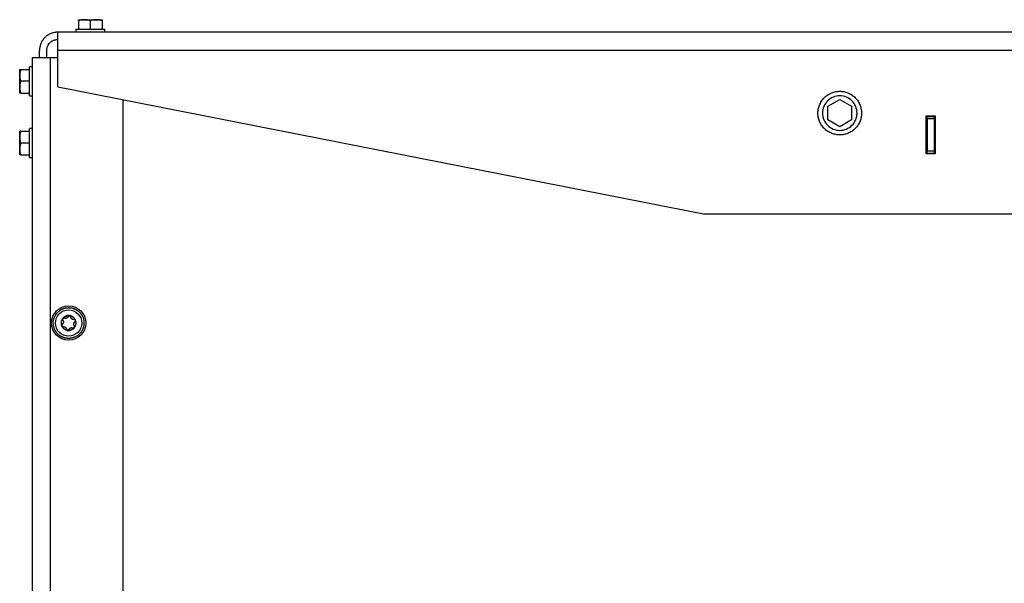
# Model space of a CAD drawing. Header units: millimetres. Extents: x -4969 to -32, y -584 to 4302.
# Tile 55 of 84: x -2550 to -2008, y 1692 to 2002. Entities that reach past the tile are written whole.
import ezdxf

# ---------------------------------------------------------------- set-up
doc = ezdxf.new("R2010")
doc.units = ezdxf.units.MM

msp = doc.modelspace()

# ---------------------------------------------------------------- linework, layer by layer
at = {"color": 7, "linetype": 'Continuous', "lineweight": 25}
for p, q in [((-2517.46, 2001.24), (-2517.46, 1996.52)), ((-2510.96, 1996.52), (-2510.96, 2001.24)), ((-2504.46, 2001.24), (-2504.46, 1996.52)), ((-1418.96, 1994.92), (-2528.96, 1994.92)), ((-2518.96, 1996.52), (-2518.96, 1994.92)), ((-2502.96, 1994.92), (-2502.96, 1996.52)), ((-2538.96, 1980.92), (-2538.96, 1984.92)), ((-2534.96, 1980.92), (-2534.96, 1984.92)), ((-2528.96, 1964.92), (-2528.96, 1984.92)), ((-1418.96, 1984.92), (-2528.96, 1984.92)), ((-2542.96, 1980.92), (-2542.96, 42.92)), ((-2532.96, 1049.55), (-2532.96, 1980.92)), ((-2532.96, 1980.92), (-2528.96, 1980.92)), ((-2549.28, 1974.42), (-2544.56, 1974.42)), ((-2542.96, 1975.92), (-2544.56, 1975.92)), ((-2544.56, 1967.92), (-2549.28, 1967.92)), ((-2549.28, 1961.42), (-2544.56, 1961.42)), ((-2544.56, 1959.92), (-2542.96, 1959.92)), ((-2528.96, 1964.92), (-2173.96, 1894.92)), ((-2492.96, 49.92), (-2492.96, 1957.82)), ((-2105.46, 1954.17), (-2098.96, 1957.92)), ((-2098.96, 1957.92), (-2092.46, 1954.17)), ((-2105.46, 1946.66), (-2105.46, 1954.17)), ((-2092.46, 1954.17), (-2092.46, 1946.66)), ((-2098.96, 1942.91), (-2105.46, 1946.66)), ((-2092.46, 1946.66), (-2098.96, 1942.91)), ((-2051.46, 1927.92), (-2051.46, 1948.92)), ((-2051.46, 1948.92), (-2046.46, 1948.92)), ((-2050.96, 1948.92), (-2050.96, 1948.42)), ((-2046.96, 1948.42), (-2050.96, 1948.42)), ((-2050.96, 1947.42), (-2046.96, 1947.42)), ((-2050.96, 1947.42), (-2050.96, 1929.42)), ((-2046.96, 1948.42), (-2046.96, 1948.92)), ((-2046.96, 1947.42), (-2046.96, 1929.42)), ((-2046.46, 1948.92), (-2046.46, 1927.92)), ((-2549.28, 1940.44), (-2544.56, 1940.44)), ((-2549.28, 1940.39), (-2544.56, 1940.39)), ((-2542.96, 1941.92), (-2544.56, 1941.92)), ((-2544.56, 1933.86), (-2549.28, 1933.86)), ((-2549.28, 1927.39), (-2544.56, 1927.39)), ((-2046.46, 1927.92), (-2051.46, 1927.92)), ((-2046.96, 1929.42), (-2050.96, 1929.42)), ((-2050.96, 1928.42), (-2046.96, 1928.42)), ((-2050.96, 1928.42), (-2050.96, 1927.92)), ((-2046.96, 1927.92), (-2046.96, 1928.42)), ((-2544.56, 1925.92), (-2542.96, 1925.92)), ((-2173.96, 1894.92), (-1773.96, 1894.92))]:
    msp.add_line(p, q, dxfattribs=at)
msp.add_circle((-2522.96, 1834.92), 9.45, dxfattribs=at)
for points, knots in [([(-2514.21, 2001.82), (-2514.3, 2001.81), (-2514.48, 2001.81), (-2514.75, 2001.8), (-2515.07, 2001.77), (-2515.44, 2001.73), (-2515.98, 2001.64), (-2516.66, 2001.49), (-2517.19, 2001.32), (-2517.46, 2001.24)], [0, 0, 0, 0, 0.081994, 0.164032, 0.24655, 0.372541, 0.49976, 0.744787, 1, 1, 1, 1]), ([(-2517.46, 2001.24), (-2517.46, 2001.27), (-2517.46, 2001.34), (-2517.46, 2001.44), (-2517.46, 2001.52), (-2517.46, 2001.6), (-2517.46, 2001.68), (-2517.46, 2001.75), (-2517.46, 2001.81), (-2517.46, 2001.81), (-2517.46, 2001.82)], [0, 0, 0, 0, 0.103638, 0.205104, 0.304738, 0.402919, 0.500067, 0.668868, 0.83439, 1, 1, 1, 1]), ([(-2517.46, 2001.82), (-2517.46, 2001.82), (-2517.39, 2001.82), (-2517.09, 2001.82), (-2516.87, 2001.82), (-2516.31, 2001.82), (-2515.96, 2001.82), (-2515.16, 2001.82), (-2514.7, 2001.82), (-2514.21, 2001.82)], [0, 0, 0, 0, 0.25, 0.25, 0.5, 0.5, 0.75, 0.75, 1, 1, 1, 1]), ([(-2510.96, 2001.24), (-2511.07, 2001.27), (-2511.29, 2001.34), (-2511.61, 2001.44), (-2511.93, 2001.52), (-2512.25, 2001.6), (-2512.64, 2001.68), (-2513.12, 2001.75), (-2513.66, 2001.81), (-2514.03, 2001.81), (-2514.21, 2001.82)], [0, 0, 0, 0, 0.103549, 0.20493, 0.304482, 0.402583, 0.499651, 0.668596, 0.834254, 1, 1, 1, 1]), ([(-2514.21, 2001.82), (-2513.72, 2001.82), (-2513.19, 2001.82), (-2512.1, 2001.82), (-2511.53, 2001.82), (-2510.39, 2001.82), (-2509.83, 2001.82), (-2508.73, 2001.82), (-2508.2, 2001.82), (-2507.71, 2001.82)], [0, 0, 0, 0, 0.25, 0.25, 0.5, 0.5, 0.75, 0.75, 1, 1, 1, 1]), ([(-2507.71, 2001.82), (-2507.8, 2001.81), (-2507.98, 2001.81), (-2508.25, 2001.8), (-2508.57, 2001.77), (-2508.94, 2001.73), (-2509.48, 2001.64), (-2510.16, 2001.49), (-2510.69, 2001.32), (-2510.96, 2001.24)], [0, 0, 0, 0, 0.0819939, 0.1640323, 0.2465502, 0.3725409, 0.4997601, 0.744787, 1, 1, 1, 1]), ([(-2504.46, 2001.24), (-2504.57, 2001.27), (-2504.79, 2001.34), (-2505.11, 2001.44), (-2505.43, 2001.52), (-2505.75, 2001.6), (-2506.14, 2001.68), (-2506.62, 2001.75), (-2507.16, 2001.81), (-2507.53, 2001.81), (-2507.71, 2001.82)], [0, 0, 0, 0, 0.103549, 0.20493, 0.304482, 0.402583, 0.499651, 0.668596, 0.834254, 1, 1, 1, 1]), ([(-2507.71, 2001.82), (-2507.22, 2001.82), (-2506.77, 2001.82), (-2505.96, 2001.82), (-2505.62, 2001.82), (-2505.05, 2001.82), (-2504.83, 2001.82), (-2504.54, 2001.82), (-2504.46, 2001.82), (-2504.46, 2001.82)], [0, 0, 0, 0, 0.25, 0.25, 0.5, 0.5, 0.75, 0.75, 1, 1, 1, 1]), ([(-2504.46, 2001.82), (-2504.46, 2001.81), (-2504.46, 2001.81), (-2504.46, 2001.8), (-2504.46, 2001.77), (-2504.46, 2001.73), (-2504.46, 2001.64), (-2504.46, 2001.49), (-2504.46, 2001.32), (-2504.46, 2001.24)], [0, 0, 0, 0, 0.082341, 0.164728, 0.2476, 0.37415, 0.501946, 0.745918, 1, 1, 1, 1]), ([(-2528.96, 1994.92), (-2529.06, 1994.91), (-2529.27, 1994.91), (-2529.57, 1994.9), (-2529.87, 1994.88), (-2530.18, 1994.84), (-2530.48, 1994.8), (-2531, 1994.71), (-2531.73, 1994.54), (-2532.66, 1994.22), (-2533.57, 1993.81), (-2534.74, 1993.12), (-2536.08, 1992.04), (-2537.17, 1990.7), (-2537.86, 1989.52), (-2538.27, 1988.62), (-2538.59, 1987.68), (-2538.78, 1986.85), (-2538.89, 1986.13), (-2538.95, 1985.53), (-2538.96, 1985.12), (-2538.96, 1984.92)], [0, 0, 0, 0, 0.019453, 0.038872, 0.058275, 0.077679, 0.097104, 0.116567, 0.178313, 0.240094, 0.304415, 0.368769, 0.500007, 0.631244, 0.695565, 0.75992, 0.821667, 0.883447, 0.922314, 0.961117, 1, 1, 1, 1]), ([(-2528.96, 1984.92), (-2528.96, 1985.02), (-2528.96, 1985.22), (-2528.96, 1985.53), (-2528.96, 1985.83), (-2528.96, 1986.13), (-2528.96, 1986.43), (-2528.96, 1986.95), (-2528.96, 1987.68), (-2528.96, 1988.61), (-2528.96, 1989.52), (-2528.96, 1990.7), (-2528.96, 1992.04), (-2528.96, 1993.12), (-2528.96, 1993.81), (-2528.96, 1994.22), (-2528.96, 1994.54), (-2528.96, 1994.74), (-2528.96, 1994.85), (-2528.96, 1994.91), (-2528.96, 1994.91), (-2528.96, 1994.92)], [0, 0, 0, 0, 0.019453, 0.038872, 0.058275, 0.077679, 0.097104, 0.116567, 0.178313, 0.240094, 0.304415, 0.368769, 0.500007, 0.631244, 0.695565, 0.75992, 0.821667, 0.883447, 0.922314, 0.961117, 1, 1, 1, 1]), ([(-2518.96, 1996.52), (-2518.96, 1996.52), (-2518.75, 1996.52), (-2517.95, 1996.52), (-2517.36, 1996.52), (-2515.88, 1996.52), (-2514.99, 1996.52), (-2513.06, 1996.52), (-2512.01, 1996.52), (-2509.91, 1996.52), (-2508.87, 1996.52), (-2506.93, 1996.52), (-2506.04, 1996.52), (-2504.56, 1996.52), (-2503.97, 1996.52), (-2503.17, 1996.52), (-2502.96, 1996.52), (-2502.96, 1996.52)], [0, 0, 0, 0, 0.125, 0.125, 0.25, 0.25, 0.375, 0.375, 0.5, 0.5, 0.625, 0.625, 0.75, 0.75, 0.875, 0.875, 1, 1, 1, 1]), ([(-2534.96, 1984.92), (-2534.96, 1984.99), (-2534.96, 1985.14), (-2534.95, 1985.35), (-2534.93, 1985.57), (-2534.9, 1985.79), (-2534.84, 1986.13), (-2534.74, 1986.58), (-2534.55, 1987.14), (-2534.3, 1987.68), (-2533.89, 1988.39), (-2533.23, 1989.19), (-2532.43, 1989.84), (-2531.73, 1990.25), (-2531.18, 1990.5), (-2530.62, 1990.69), (-2530.12, 1990.81), (-2529.69, 1990.87), (-2529.33, 1990.91), (-2529.08, 1990.91), (-2528.96, 1990.92)], [0, 0, 0, 0, 0.0233353, 0.0466281, 0.0699098, 0.0932116, 0.1165649, 0.1783006, 0.2400921, 0.3044019, 0.3687678, 0.5000056, 0.6312435, 0.6955534, 0.7599192, 0.821655, 0.8834464, 0.9223093, 0.9611121, 1, 1, 1, 1]), ([(-2542.96, 1980.92), (-2542.96, 1980.92), (-2542.96, 1980.92), (-2542.94, 1980.92), (-2542.92, 1980.92), (-2542.89, 1980.92), (-2542.85, 1980.92), (-2542.76, 1980.92), (-2542.59, 1980.92), (-2542.27, 1980.92), (-2541.86, 1980.92), (-2541.17, 1980.92), (-2540.08, 1980.92), (-2538.75, 1980.92), (-2537.57, 1980.92), (-2536.66, 1980.92), (-2535.73, 1980.92), (-2534.9, 1980.92), (-2534.18, 1980.92), (-2533.57, 1980.92), (-2533.16, 1980.92), (-2532.96, 1980.92)], [0, 0, 0, 0, 0.019453, 0.038872, 0.058275, 0.077679, 0.097104, 0.116567, 0.178313, 0.240094, 0.304415, 0.368769, 0.500007, 0.631244, 0.695565, 0.75992, 0.821667, 0.883447, 0.922314, 0.961117, 1, 1, 1, 1]), ([(-2549.28, 1974.42), (-2549.32, 1974.31), (-2549.39, 1974.09), (-2549.48, 1973.76), (-2549.57, 1973.44), (-2549.64, 1973.13), (-2549.72, 1972.73), (-2549.8, 1972.26), (-2549.85, 1971.71), (-2549.86, 1971.35), (-2549.86, 1971.17)], [0, 0, 0, 0, 0.103549, 0.20493, 0.304482, 0.402583, 0.499651, 0.668596, 0.834254, 1, 1, 1, 1]), ([(-2549.86, 1971.17), (-2549.86, 1971.66), (-2549.86, 1972.11), (-2549.86, 1972.91), (-2549.86, 1973.26), (-2549.86, 1973.83), (-2549.86, 1974.05), (-2549.86, 1974.34), (-2549.86, 1974.42), (-2549.86, 1974.42)], [0, 0, 0, 0, 0.25, 0.25, 0.5, 0.5, 0.75, 0.75, 1, 1, 1, 1]), ([(-2549.86, 1974.42), (-2549.86, 1974.42), (-2549.86, 1974.42), (-2549.84, 1974.42), (-2549.82, 1974.42), (-2549.78, 1974.42), (-2549.69, 1974.42), (-2549.53, 1974.42), (-2549.37, 1974.42), (-2549.28, 1974.42)], [0, 0, 0, 0, 0.082341, 0.164728, 0.2476, 0.37415, 0.501946, 0.745918, 1, 1, 1, 1]), ([(-2549.86, 1964.67), (-2549.86, 1965.16), (-2549.86, 1965.69), (-2549.86, 1966.78), (-2549.86, 1967.35), (-2549.86, 1968.48), (-2549.86, 1969.05), (-2549.86, 1970.15), (-2549.86, 1970.67), (-2549.86, 1971.17)], [0, 0, 0, 0, 0.25, 0.25, 0.5, 0.5, 0.75, 0.75, 1, 1, 1, 1]), ([(-2549.86, 1971.17), (-2549.86, 1971.08), (-2549.86, 1970.9), (-2549.85, 1970.62), (-2549.82, 1970.31), (-2549.78, 1969.94), (-2549.69, 1969.4), (-2549.53, 1968.72), (-2549.37, 1968.19), (-2549.28, 1967.92)], [0, 0, 0, 0, 0.081994, 0.164032, 0.24655, 0.372541, 0.49976, 0.744787, 1, 1, 1, 1]), ([(-2544.56, 1959.92), (-2544.56, 1959.92), (-2544.56, 1960.12), (-2544.56, 1960.93), (-2544.56, 1961.52), (-2544.56, 1963), (-2544.56, 1963.89), (-2544.56, 1965.82), (-2544.56, 1966.87), (-2544.56, 1968.96), (-2544.56, 1970.01), (-2544.56, 1971.94), (-2544.56, 1972.83), (-2544.56, 1974.31), (-2544.56, 1974.91), (-2544.56, 1975.71), (-2544.56, 1975.92), (-2544.56, 1975.92)], [0, 0, 0, 0, 0.125, 0.125, 0.25, 0.25, 0.375, 0.375, 0.5, 0.5, 0.625, 0.625, 0.75, 0.75, 0.875, 0.875, 1, 1, 1, 1]), ([(-2549.28, 1967.92), (-2549.32, 1967.81), (-2549.39, 1967.59), (-2549.48, 1967.26), (-2549.57, 1966.94), (-2549.64, 1966.63), (-2549.72, 1966.23), (-2549.8, 1965.76), (-2549.85, 1965.21), (-2549.86, 1964.85), (-2549.86, 1964.67)], [0, 0, 0, 0, 0.103549, 0.20493, 0.304482, 0.402583, 0.499651, 0.668596, 0.834254, 1, 1, 1, 1]), ([(-2549.86, 1964.67), (-2549.86, 1964.58), (-2549.86, 1964.4), (-2549.85, 1964.12), (-2549.82, 1963.81), (-2549.78, 1963.44), (-2549.69, 1962.9), (-2549.53, 1962.22), (-2549.37, 1961.69), (-2549.28, 1961.42)], [0, 0, 0, 0, 0.081994, 0.164032, 0.24655, 0.372541, 0.49976, 0.744787, 1, 1, 1, 1]), ([(-2549.86, 1961.42), (-2549.86, 1961.42), (-2549.86, 1961.49), (-2549.86, 1961.78), (-2549.86, 1962), (-2549.86, 1962.57), (-2549.86, 1962.92), (-2549.86, 1963.72), (-2549.86, 1964.17), (-2549.86, 1964.67)], [0, 0, 0, 0, 0.25, 0.25, 0.5, 0.5, 0.75, 0.75, 1, 1, 1, 1]), ([(-2549.28, 1961.42), (-2549.32, 1961.42), (-2549.39, 1961.42), (-2549.48, 1961.42), (-2549.57, 1961.42), (-2549.64, 1961.42), (-2549.72, 1961.42), (-2549.8, 1961.42), (-2549.85, 1961.42), (-2549.86, 1961.42), (-2549.86, 1961.42)], [0, 0, 0, 0, 0.103638, 0.205104, 0.304738, 0.402919, 0.500067, 0.668868, 0.83439, 1, 1, 1, 1]), ([(-2110.96, 1950.42), (-2110.96, 1950.52), (-2110.96, 1950.73), (-2110.95, 1951.04), (-2110.93, 1951.36), (-2110.9, 1951.67), (-2110.86, 1951.98), (-2110.82, 1952.29), (-2110.71, 1952.88), (-2110.51, 1953.74), (-2110.13, 1954.85), (-2109.63, 1955.95), (-2108.81, 1957.36), (-2107.51, 1958.96), (-2105.59, 1960.52), (-2103.44, 1961.63), (-2101.2, 1962.28), (-2098.96, 1962.48), (-2096.72, 1962.28), (-2094.49, 1961.63), (-2092.33, 1960.52), (-2090.42, 1958.96), (-2089.11, 1957.36), (-2088.29, 1955.95), (-2087.79, 1954.86), (-2087.41, 1953.74), (-2087.19, 1952.8), (-2087.07, 1952.06), (-2087.01, 1951.51), (-2086.97, 1950.96), (-2086.96, 1950.6), (-2086.96, 1950.42)], [0, 0, 0, 0, 0.008343, 0.016672, 0.024993, 0.033311, 0.041633, 0.049965, 0.058311, 0.0892, 0.120102, 0.152279, 0.18447, 0.250119, 0.315767, 0.380052, 0.441771, 0.500002, 0.558232, 0.619951, 0.684236, 0.749885, 0.815534, 0.84771, 0.879901, 0.91079, 0.941693, 0.956282, 0.970843, 0.985405, 1, 1, 1, 1]), ([(-2089.46, 1950.42), (-2089.46, 1951.66), (-2089.71, 1952.9), (-2090.66, 1955.2), (-2091.36, 1956.25), (-2093.12, 1958.01), (-2094.18, 1958.72), (-2096.47, 1959.67), (-2097.72, 1959.92), (-2100.2, 1959.92), (-2101.45, 1959.67), (-2103.75, 1958.72), (-2104.8, 1958.01), (-2106.56, 1956.25), (-2107.26, 1955.2), (-2108.21, 1952.9), (-2108.46, 1951.66), (-2108.46, 1950.42)], [0, 0, 0, 0, 0.125, 0.125, 0.25, 0.25, 0.375, 0.375, 0.5, 0.5, 0.625, 0.625, 0.75, 0.75, 0.875, 0.875, 1, 1, 1, 1]), ([(-2086.96, 1950.42), (-2086.96, 1950.31), (-2086.96, 1950.1), (-2086.98, 1949.79), (-2087, 1949.48), (-2087.03, 1949.16), (-2087.06, 1948.85), (-2087.11, 1948.54), (-2087.21, 1947.95), (-2087.41, 1947.09), (-2087.79, 1945.98), (-2088.29, 1944.89), (-2089.11, 1943.48), (-2090.42, 1941.87), (-2092.33, 1940.31), (-2094.49, 1939.2), (-2096.72, 1938.55), (-2098.96, 1938.35), (-2101.2, 1938.55), (-2103.44, 1939.2), (-2105.59, 1940.31), (-2107.51, 1941.87), (-2108.81, 1943.47), (-2109.63, 1944.89), (-2110.13, 1945.98), (-2110.51, 1947.09), (-2110.73, 1948.03), (-2110.85, 1948.77), (-2110.91, 1949.32), (-2110.95, 1949.87), (-2110.96, 1950.23), (-2110.96, 1950.42)], [0, 0, 0, 0, 0.008343, 0.016672, 0.024993, 0.033311, 0.041633, 0.049965, 0.058311, 0.0892, 0.120102, 0.152279, 0.18447, 0.250119, 0.315767, 0.380052, 0.441771, 0.500002, 0.558232, 0.619951, 0.684236, 0.749885, 0.815534, 0.84771, 0.879901, 0.91079, 0.941693, 0.956282, 0.970843, 0.985405, 1, 1, 1, 1]), ([(-2108.46, 1950.42), (-2108.46, 1949.17), (-2108.21, 1947.93), (-2107.26, 1945.63), (-2106.56, 1944.58), (-2104.8, 1942.82), (-2103.75, 1942.11), (-2101.45, 1941.16), (-2100.2, 1940.92), (-2097.72, 1940.92), (-2096.47, 1941.16), (-2094.18, 1942.11), (-2093.12, 1942.82), (-2091.36, 1944.58), (-2090.66, 1945.63), (-2089.71, 1947.93), (-2089.46, 1949.17), (-2089.46, 1950.42)], [0, 0, 0, 0, 0.125, 0.125, 0.25, 0.25, 0.375, 0.375, 0.5, 0.5, 0.625, 0.625, 0.75, 0.75, 0.875, 0.875, 1, 1, 1, 1]), ([(-2050.96, 1947.42), (-2050.96, 1947.68), (-2050.96, 1947.94), (-2050.96, 1948.31), (-2050.96, 1948.42), (-2050.96, 1948.42)], [0, 0, 0, 0, 0.5, 0.5, 1, 1, 1, 1]), ([(-2046.96, 1948.42), (-2046.96, 1948.42), (-2046.96, 1948.31), (-2046.96, 1947.94), (-2046.96, 1947.68), (-2046.96, 1947.42)], [0, 0, 0, 0, 0.5, 0.5, 1, 1, 1, 1]), ([(-2549.28, 1940.44), (-2549.32, 1940.44), (-2549.39, 1940.44), (-2549.48, 1940.44), (-2549.57, 1940.44), (-2549.64, 1940.43), (-2549.74, 1940.43), (-2549.83, 1940.42), (-2549.86, 1940.42), (-2549.86, 1940.42), (-2549.86, 1940.42)], [0, 0, 0, 0, 0.103645, 0.205118, 0.304758, 0.402946, 0.5001, 0.745171, 0.986771, 1, 1, 1, 1]), ([(-2549.86, 1937.12), (-2549.86, 1937.62), (-2549.86, 1938.07), (-2549.86, 1938.88), (-2549.86, 1939.23), (-2549.86, 1939.81), (-2549.86, 1940.03), (-2549.86, 1940.33), (-2549.86, 1940.41), (-2549.86, 1940.42)], [0, 0, 0, 0, 0.25, 0.25, 0.5, 0.5, 0.75, 0.75, 1, 1, 1, 1]), ([(-2549.86, 1940.42), (-2549.86, 1940.41), (-2549.86, 1940.41), (-2549.84, 1940.41), (-2549.82, 1940.41), (-2549.78, 1940.4), (-2549.69, 1940.4), (-2549.53, 1940.39), (-2549.37, 1940.39), (-2549.28, 1940.39)], [0, 0, 0, 0, 0.082341, 0.164728, 0.2476, 0.37415, 0.501946, 0.745918, 1, 1, 1, 1]), ([(-2549.28, 1940.39), (-2549.32, 1940.28), (-2549.39, 1940.06), (-2549.48, 1939.73), (-2549.57, 1939.41), (-2549.64, 1939.09), (-2549.72, 1938.7), (-2549.8, 1938.22), (-2549.85, 1937.67), (-2549.86, 1937.31), (-2549.86, 1937.12)], [0, 0, 0, 0, 0.103549, 0.20493, 0.304482, 0.402583, 0.499651, 0.668596, 0.834254, 1, 1, 1, 1]), ([(-2544.56, 1925.92), (-2544.56, 1925.92), (-2544.56, 1926.12), (-2544.56, 1926.93), (-2544.56, 1927.52), (-2544.56, 1929), (-2544.56, 1929.89), (-2544.56, 1931.82), (-2544.56, 1932.87), (-2544.56, 1934.96), (-2544.56, 1936.01), (-2544.56, 1937.94), (-2544.56, 1938.83), (-2544.56, 1940.31), (-2544.56, 1940.91), (-2544.56, 1941.71), (-2544.56, 1941.92), (-2544.56, 1941.92)], [0, 0, 0, 0, 0.125, 0.125, 0.25, 0.25, 0.375, 0.375, 0.5, 0.5, 0.625, 0.625, 0.75, 0.75, 0.875, 0.875, 1, 1, 1, 1]), ([(-2549.86, 1930.62), (-2549.86, 1931.11), (-2549.86, 1931.64), (-2549.86, 1932.73), (-2549.86, 1933.3), (-2549.86, 1934.43), (-2549.86, 1935), (-2549.86, 1936.1), (-2549.86, 1936.63), (-2549.86, 1937.12)], [0, 0, 0, 0, 0.25, 0.25, 0.5, 0.5, 0.75, 0.75, 1, 1, 1, 1]), ([(-2549.86, 1937.12), (-2549.86, 1937.03), (-2549.86, 1936.85), (-2549.85, 1936.58), (-2549.82, 1936.26), (-2549.78, 1935.89), (-2549.69, 1935.34), (-2549.53, 1934.66), (-2549.37, 1934.13), (-2549.28, 1933.86)], [0, 0, 0, 0, 0.0819939, 0.1640323, 0.2465502, 0.3725408, 0.4997601, 0.744787, 1, 1, 1, 1]), ([(-2549.28, 1933.86), (-2549.32, 1933.75), (-2549.39, 1933.53), (-2549.48, 1933.21), (-2549.57, 1932.89), (-2549.64, 1932.57), (-2549.72, 1932.18), (-2549.8, 1931.71), (-2549.85, 1931.17), (-2549.86, 1930.8), (-2549.86, 1930.62)], [0, 0, 0, 0, 0.103549, 0.20493, 0.304482, 0.402583, 0.499651, 0.668596, 0.834254, 1, 1, 1, 1]), ([(-2549.86, 1930.62), (-2549.86, 1930.53), (-2549.86, 1930.35), (-2549.85, 1930.08), (-2549.82, 1929.77), (-2549.78, 1929.4), (-2549.69, 1928.86), (-2549.53, 1928.18), (-2549.37, 1927.66), (-2549.28, 1927.39)], [0, 0, 0, 0, 0.081994, 0.164032, 0.24655, 0.372541, 0.49976, 0.744787, 1, 1, 1, 1]), ([(-2549.86, 1927.42), (-2549.86, 1927.41), (-2549.86, 1927.48), (-2549.86, 1927.77), (-2549.86, 1927.98), (-2549.86, 1928.54), (-2549.86, 1928.89), (-2549.86, 1929.68), (-2549.86, 1930.13), (-2549.86, 1930.62)], [0, 0, 0, 0, 0.25, 0.25, 0.5, 0.5, 0.75, 0.75, 1, 1, 1, 1]), ([(-2549.28, 1927.39), (-2549.32, 1927.39), (-2549.39, 1927.39), (-2549.48, 1927.39), (-2549.57, 1927.4), (-2549.64, 1927.4), (-2549.72, 1927.4), (-2549.8, 1927.41), (-2549.85, 1927.41), (-2549.86, 1927.41), (-2549.86, 1927.42)], [0, 0, 0, 0, 0.103638, 0.205104, 0.304738, 0.402919, 0.500067, 0.668868, 0.83439, 1, 1, 1, 1]), ([(-2050.96, 1928.42), (-2050.96, 1928.42), (-2050.96, 1928.52), (-2050.96, 1928.89), (-2050.96, 1929.15), (-2050.96, 1929.42)], [0, 0, 0, 0, 0.5, 0.5, 1, 1, 1, 1]), ([(-2046.96, 1929.42), (-2046.96, 1929.15), (-2046.96, 1928.89), (-2046.96, 1928.52), (-2046.96, 1928.42), (-2046.96, 1928.42)], [0, 0, 0, 0, 0.5, 0.5, 1, 1, 1, 1]), ([(-2519.73, 1827.11), (-2519.82, 1827.07), (-2520, 1827), (-2520.27, 1826.9), (-2520.55, 1826.82), (-2520.83, 1826.74), (-2521.11, 1826.67), (-2521.39, 1826.61), (-2521.67, 1826.56), (-2521.96, 1826.52), (-2522.25, 1826.49), (-2522.54, 1826.47), (-2522.82, 1826.47), (-2523.11, 1826.47), (-2523.4, 1826.48), (-2523.69, 1826.5), (-2523.98, 1826.53), (-2524.26, 1826.56), (-2524.55, 1826.61), (-2524.83, 1826.67), (-2525.11, 1826.74), (-2525.39, 1826.82), (-2525.66, 1826.91), (-2525.93, 1827), (-2526.2, 1827.11), (-2526.47, 1827.23), (-2526.73, 1827.35), (-2526.98, 1827.48), (-2527.24, 1827.62), (-2527.48, 1827.77), (-2527.72, 1827.93), (-2527.96, 1828.1), (-2528.19, 1828.27), (-2528.41, 1828.46), (-2528.63, 1828.65), (-2528.84, 1828.84), (-2529.04, 1829.05), (-2529.24, 1829.26), (-2529.43, 1829.48), (-2529.61, 1829.7), (-2529.79, 1829.93), (-2529.95, 1830.17), (-2530.11, 1830.41), (-2530.26, 1830.65), (-2530.4, 1830.91), (-2530.53, 1831.16), (-2530.66, 1831.42), (-2530.8, 1831.76), (-2530.96, 1832.18), (-2531.12, 1832.68), (-2531.24, 1833.19), (-2531.33, 1833.71), (-2531.39, 1834.22), (-2531.41, 1834.62), (-2531.41, 1835.13), (-2531.38, 1835.83), (-2531.25, 1836.65), (-2531.06, 1837.35), (-2530.78, 1838.17), (-2530.33, 1839.13), (-2529.47, 1840.38), (-2528.46, 1841.39), (-2527.55, 1842.03), (-2527.03, 1842.32), (-2526.74, 1842.48), (-2526.44, 1842.62), (-2526.26, 1842.7), (-2526.19, 1842.73)], [0, 0, 0, 0, 0.010873, 0.021747, 0.03262, 0.043493, 0.054367, 0.06524, 0.076113, 0.086986, 0.09786, 0.108733, 0.119606, 0.13048, 0.141353, 0.152226, 0.1631, 0.173973, 0.184846, 0.195719, 0.206593, 0.217466, 0.228339, 0.239213, 0.250086, 0.260959, 0.271833, 0.282706, 0.293579, 0.304452, 0.315326, 0.326199, 0.337072, 0.347946, 0.358819, 0.369692, 0.380566, 0.391439, 0.402312, 0.413186, 0.424059, 0.434932, 0.445805, 0.456679, 0.467552, 0.478425, 0.489299, 0.500172, 0.519963, 0.539755, 0.559557, 0.579359, 0.598589, 0.617754, 0.624917, 0.656163, 0.697525, 0.718216, 0.738157, 0.795314, 0.837, 0.909668, 0.95481, 0.962476, 0.977346, 0.991399, 1, 1, 1, 1]), ([(-2520.19, 1828.22), (-2521.97, 1827.48), (-2523.97, 1827.48), (-2527.52, 1828.96), (-2528.93, 1830.37), (-2530.4, 1833.92), (-2530.39, 1835.92), (-2528.92, 1839.47), (-2527.51, 1840.88), (-2525.73, 1841.62)], [0, 0, 0, 0, 0.25, 0.25, 0.5, 0.5, 0.75, 0.75, 1, 1, 1, 1]), ([(-2526.19, 1842.73), (-2526.1, 1842.76), (-2525.92, 1842.83), (-2525.65, 1842.93), (-2525.37, 1843.02), (-2525.09, 1843.09), (-2524.81, 1843.16), (-2524.53, 1843.22), (-2524.25, 1843.27), (-2523.96, 1843.31), (-2523.67, 1843.34), (-2523.39, 1843.36), (-2523.1, 1843.37), (-2522.81, 1843.37), (-2522.52, 1843.36), (-2522.23, 1843.34), (-2521.95, 1843.31), (-2521.66, 1843.27), (-2521.38, 1843.22), (-2521.09, 1843.16), (-2520.81, 1843.09), (-2520.53, 1843.01), (-2520.26, 1842.92), (-2519.99, 1842.83), (-2519.72, 1842.72), (-2519.46, 1842.61), (-2519.19, 1842.48), (-2518.94, 1842.35), (-2518.69, 1842.21), (-2518.44, 1842.06), (-2518.2, 1841.9), (-2517.96, 1841.73), (-2517.73, 1841.56), (-2517.51, 1841.37), (-2517.29, 1841.18), (-2517.08, 1840.99), (-2516.88, 1840.78), (-2516.68, 1840.57), (-2516.49, 1840.35), (-2516.31, 1840.13), (-2516.14, 1839.9), (-2515.97, 1839.66), (-2515.81, 1839.42), (-2515.66, 1839.18), (-2515.52, 1838.92), (-2515.39, 1838.67), (-2515.26, 1838.41), (-2515.11, 1838.05), (-2514.94, 1837.6), (-2514.78, 1837.05), (-2514.65, 1836.49), (-2514.56, 1835.92), (-2514.52, 1835.34), (-2514.51, 1834.76), (-2514.54, 1834.19), (-2514.61, 1833.61), (-2514.71, 1833.05), (-2514.86, 1832.49), (-2515.04, 1831.94), (-2515.27, 1831.41), (-2515.52, 1830.89), (-2515.82, 1830.39), (-2516.14, 1829.92), (-2516.5, 1829.46), (-2516.89, 1829.03), (-2517.3, 1828.63), (-2517.74, 1828.26), (-2518.21, 1827.92), (-2518.7, 1827.61), (-2519.21, 1827.34), (-2519.56, 1827.18), (-2519.73, 1827.11)], [0, 0, 0, 0, 0.01087, 0.021741, 0.032611, 0.043481, 0.054352, 0.065222, 0.076093, 0.086963, 0.097833, 0.108704, 0.119574, 0.130444, 0.141315, 0.152185, 0.163055, 0.173926, 0.184796, 0.195666, 0.206537, 0.217407, 0.228278, 0.239148, 0.250018, 0.260889, 0.271759, 0.282629, 0.2935, 0.30437, 0.31524, 0.326111, 0.336981, 0.347851, 0.358722, 0.369592, 0.380463, 0.391333, 0.402203, 0.413074, 0.423944, 0.434814, 0.445685, 0.456555, 0.467425, 0.478296, 0.489166, 0.500036, 0.521774, 0.543512, 0.565249, 0.586987, 0.608724, 0.630462, 0.652199, 0.673937, 0.695674, 0.717412, 0.739149, 0.760887, 0.782625, 0.804362, 0.8261, 0.847837, 0.869575, 0.891312, 0.91305, 0.934787, 0.956525, 0.978262, 1, 1, 1, 1]), ([(-2525.73, 1841.62), (-2523.95, 1842.35), (-2521.96, 1842.35), (-2518.4, 1840.87), (-2516.99, 1839.46), (-2515.53, 1835.91), (-2515.53, 1833.91), (-2517, 1830.36), (-2518.42, 1828.95), (-2520.19, 1828.22)], [0, 0, 0, 0, 0.25, 0.25, 0.5, 0.5, 0.75, 0.75, 1, 1, 1, 1]), ([(-2524.54, 1838.74), (-2525.04, 1838.53), (-2525.5, 1838.22), (-2526.26, 1837.46), (-2526.57, 1837), (-2526.99, 1836), (-2527.09, 1835.46), (-2527.1, 1834.38), (-2526.99, 1833.84), (-2526.58, 1832.84), (-2526.27, 1832.38), (-2525.5, 1831.61), (-2525.05, 1831.31), (-2524.05, 1830.89), (-2523.51, 1830.78), (-2522.42, 1830.78), (-2521.88, 1830.89), (-2521.38, 1831.09)], [0, 0, 0, 0, 0.125, 0.125, 0.25, 0.25, 0.375, 0.375, 0.5, 0.5, 0.625, 0.625, 0.75, 0.75, 0.875, 0.875, 1, 1, 1, 1]), ([(-2526.63, 1833.4), (-2526.9, 1834.04), (-2526.99, 1834.75), (-2526.81, 1836.13), (-2526.54, 1836.79), (-2526.11, 1837.34)], [0, 0, 0, 0, 0.5, 0.5, 1, 1, 1, 1]), ([(-2526.1, 1836.35), (-2526.08, 1836.33), (-2526.04, 1836.27), (-2525.98, 1836.19), (-2525.94, 1836.11), (-2525.9, 1836.03), (-2525.85, 1835.89), (-2525.8, 1835.71), (-2525.78, 1835.44), (-2525.81, 1835.14), (-2525.91, 1834.87), (-2526.05, 1834.66), (-2526.18, 1834.49), (-2526.3, 1834.4), (-2526.37, 1834.35)], [0, 0, 0, 0, 0.046074, 0.09015, 0.132234, 0.172336, 0.210462, 0.318499, 0.420284, 0.562638, 0.709748, 0.796787, 0.893499, 1, 1, 1, 1]), ([(-2526.11, 1837.34), (-2526.13, 1837.31), (-2526.17, 1837.27), (-2526.21, 1837.19), (-2526.24, 1837.1), (-2526.26, 1837.02), (-2526.28, 1836.93), (-2526.28, 1836.83), (-2526.27, 1836.71), (-2526.23, 1836.59), (-2526.18, 1836.46), (-2526.13, 1836.39), (-2526.1, 1836.35)], [0, 0, 0, 0, 0.084084, 0.167114, 0.249666, 0.332343, 0.415764, 0.500551, 0.619332, 0.738029, 0.870001, 1, 1, 1, 1]), ([(-2526.11, 1837.34), (-2525.69, 1837.89), (-2525.12, 1838.32), (-2523.84, 1838.85), (-2523.13, 1838.95), (-2522.44, 1838.86)], [0, 0, 0, 0, 0.5, 0.5, 1, 1, 1, 1]), ([(-2525.16, 1837.58), (-2525.18, 1837.59), (-2525.24, 1837.61), (-2525.33, 1837.64), (-2525.43, 1837.65), (-2525.55, 1837.65), (-2525.69, 1837.63), (-2525.84, 1837.57), (-2525.99, 1837.47), (-2526.07, 1837.38), (-2526.11, 1837.34)], [0, 0, 0, 0, 0.086738, 0.173874, 0.262412, 0.381161, 0.500077, 0.668064, 0.833077, 1, 1, 1, 1]), ([(-2524.05, 1837.56), (-2524.09, 1837.55), (-2524.16, 1837.52), (-2524.27, 1837.49), (-2524.38, 1837.47), (-2524.49, 1837.46), (-2524.63, 1837.45), (-2524.79, 1837.47), (-2524.97, 1837.51), (-2525.09, 1837.55), (-2525.16, 1837.58)], [0, 0, 0, 0, 0.096136, 0.194084, 0.293936, 0.395784, 0.499709, 0.651567, 0.818287, 1, 1, 1, 1]), ([(-2521.38, 1831.09), (-2520.88, 1831.3), (-2520.42, 1831.61), (-2519.66, 1832.37), (-2519.35, 1832.83), (-2518.94, 1833.83), (-2518.83, 1834.37), (-2518.83, 1835.45), (-2518.93, 1835.99), (-2519.35, 1836.99), (-2519.65, 1837.45), (-2520.42, 1838.22), (-2520.88, 1838.53), (-2521.88, 1838.94), (-2522.42, 1839.05), (-2523.5, 1839.05), (-2524.04, 1838.94), (-2524.54, 1838.74)], [0, 0, 0, 0, 0.125, 0.125, 0.25, 0.25, 0.375, 0.375, 0.5, 0.5, 0.625, 0.625, 0.75, 0.75, 0.875, 0.875, 1, 1, 1, 1]), ([(-2523.29, 1838.35), (-2523.3, 1838.31), (-2523.33, 1838.24), (-2523.39, 1838.14), (-2523.45, 1838.04), (-2523.52, 1837.96), (-2523.61, 1837.86), (-2523.73, 1837.75), (-2523.88, 1837.64), (-2524, 1837.59), (-2524.05, 1837.56)], [0, 0, 0, 0, 0.110891, 0.216369, 0.316458, 0.411187, 0.50059, 0.672516, 0.838849, 1, 1, 1, 1]), ([(-2522.44, 1838.86), (-2522.47, 1838.86), (-2522.53, 1838.87), (-2522.62, 1838.86), (-2522.71, 1838.85), (-2522.79, 1838.83), (-2522.88, 1838.79), (-2522.97, 1838.74), (-2523.06, 1838.68), (-2523.15, 1838.59), (-2523.23, 1838.48), (-2523.27, 1838.39), (-2523.29, 1838.35)], [0, 0, 0, 0, 0.084084, 0.167114, 0.249666, 0.332343, 0.415764, 0.500551, 0.619332, 0.738029, 0.870001, 1, 1, 1, 1]), ([(-2522.44, 1838.86), (-2521.75, 1838.77), (-2521.09, 1838.49), (-2519.99, 1837.64), (-2519.55, 1837.07), (-2519.29, 1836.43)], [0, 0, 0, 0, 0.5, 0.5, 1, 1, 1, 1]), ([(-2521.75, 1838.15), (-2521.76, 1838.18), (-2521.76, 1838.24), (-2521.79, 1838.33), (-2521.83, 1838.42), (-2521.89, 1838.52), (-2521.98, 1838.63), (-2522.1, 1838.74), (-2522.26, 1838.82), (-2522.38, 1838.84), (-2522.44, 1838.86)], [0, 0, 0, 0, 0.086738, 0.173874, 0.262412, 0.381161, 0.500077, 0.668064, 0.833077, 1, 1, 1, 1]), ([(-2520.15, 1836.91), (-2520.19, 1836.91), (-2520.27, 1836.9), (-2520.39, 1836.9), (-2520.5, 1836.9), (-2520.6, 1836.92), (-2520.77, 1836.95), (-2520.98, 1837.03), (-2521.22, 1837.18), (-2521.43, 1837.37), (-2521.57, 1837.58), (-2521.66, 1837.77), (-2521.72, 1837.95), (-2521.74, 1838.08), (-2521.75, 1838.15)], [0, 0, 0, 0, 0.055463, 0.108219, 0.15828, 0.205661, 0.250379, 0.378158, 0.499894, 0.621702, 0.749594, 0.8256, 0.909047, 1, 1, 1, 1]), ([(-2519.29, 1836.43), (-2519.3, 1836.46), (-2519.32, 1836.52), (-2519.37, 1836.59), (-2519.43, 1836.66), (-2519.49, 1836.72), (-2519.56, 1836.78), (-2519.65, 1836.83), (-2519.75, 1836.88), (-2519.88, 1836.92), (-2520.01, 1836.93), (-2520.1, 1836.92), (-2520.15, 1836.91)], [0, 0, 0, 0, 0.084084, 0.167114, 0.249666, 0.332343, 0.415764, 0.500551, 0.619332, 0.738029, 0.870001, 1, 1, 1, 1]), ([(-2519.82, 1833.48), (-2519.85, 1833.51), (-2519.9, 1833.58), (-2519.96, 1833.68), (-2520.01, 1833.78), (-2520.05, 1833.88), (-2520.1, 1834.03), (-2520.14, 1834.26), (-2520.13, 1834.54), (-2520.07, 1834.82), (-2519.96, 1835.04), (-2519.84, 1835.22), (-2519.71, 1835.36), (-2519.61, 1835.44), (-2519.56, 1835.49)], [0, 0, 0, 0, 0.055463, 0.108219, 0.15828, 0.205661, 0.250379, 0.378158, 0.499894, 0.621702, 0.749594, 0.8256, 0.909047, 1, 1, 1, 1]), ([(-2519.29, 1836.43), (-2519.02, 1835.79), (-2518.93, 1835.08), (-2519.11, 1833.71), (-2519.39, 1833.04), (-2519.81, 1832.49)], [0, 0, 0, 0, 0.5, 0.5, 1, 1, 1, 1]), ([(-2519.56, 1835.49), (-2519.53, 1835.5), (-2519.48, 1835.54), (-2519.42, 1835.61), (-2519.35, 1835.69), (-2519.29, 1835.8), (-2519.25, 1835.94), (-2519.22, 1836.09), (-2519.23, 1836.27), (-2519.27, 1836.38), (-2519.29, 1836.43)], [0, 0, 0, 0, 0.088673, 0.177747, 0.268293, 0.392295, 0.51654, 0.678897, 0.838585, 1, 1, 1, 1]), ([(-2526.37, 1834.35), (-2526.39, 1834.33), (-2526.44, 1834.29), (-2526.5, 1834.22), (-2526.56, 1834.14), (-2526.62, 1834.04), (-2526.67, 1833.91), (-2526.7, 1833.75), (-2526.69, 1833.57), (-2526.65, 1833.45), (-2526.63, 1833.4)], [0, 0, 0, 0, 0.086738, 0.173874, 0.262412, 0.381161, 0.500077, 0.668064, 0.833077, 1, 1, 1, 1]), ([(-2523.48, 1830.98), (-2524.17, 1831.07), (-2524.83, 1831.34), (-2525.93, 1832.19), (-2526.37, 1832.76), (-2526.63, 1833.4)], [0, 0, 0, 0, 0.5, 0.5, 1, 1, 1, 1]), ([(-2526.63, 1833.4), (-2526.62, 1833.37), (-2526.6, 1833.32), (-2526.55, 1833.24), (-2526.49, 1833.17), (-2526.43, 1833.11), (-2526.36, 1833.05), (-2526.27, 1833), (-2526.17, 1832.95), (-2526.04, 1832.92), (-2525.91, 1832.9), (-2525.82, 1832.91), (-2525.77, 1832.92)], [0, 0, 0, 0, 0.084084, 0.167114, 0.249666, 0.332343, 0.415763, 0.500551, 0.619331, 0.738029, 0.870001, 1, 1, 1, 1]), ([(-2525.77, 1832.92), (-2525.73, 1832.92), (-2525.65, 1832.93), (-2525.54, 1832.94), (-2525.42, 1832.93), (-2525.32, 1832.91), (-2525.15, 1832.88), (-2524.94, 1832.8), (-2524.7, 1832.65), (-2524.49, 1832.46), (-2524.35, 1832.25), (-2524.26, 1832.06), (-2524.2, 1831.88), (-2524.18, 1831.75), (-2524.17, 1831.68)], [0, 0, 0, 0, 0.055463, 0.108219, 0.15828, 0.205661, 0.250379, 0.378158, 0.499894, 0.621702, 0.749594, 0.8256, 0.909047, 1, 1, 1, 1]), ([(-2524.17, 1831.68), (-2524.17, 1831.65), (-2524.16, 1831.59), (-2524.13, 1831.5), (-2524.09, 1831.41), (-2524.04, 1831.31), (-2523.94, 1831.2), (-2523.82, 1831.09), (-2523.66, 1831.01), (-2523.54, 1830.99), (-2523.48, 1830.98)], [0, 0, 0, 0, 0.086738, 0.173874, 0.262412, 0.381161, 0.500077, 0.668064, 0.833077, 1, 1, 1, 1]), ([(-2523.48, 1830.98), (-2523.46, 1830.97), (-2523.4, 1830.97), (-2523.32, 1830.97), (-2523.23, 1830.98), (-2523.15, 1831), (-2523.1, 1831.02), (-2523.08, 1831.03)], [0, 0, 0, 0, 0.2006711, 0.3998019, 0.5985813, 0.7982342, 1, 1, 1, 1]), ([(-2523.08, 1831.03), (-2523.05, 1831.04), (-2523, 1831.06), (-2522.94, 1831.1), (-2522.88, 1831.15), (-2522.8, 1831.22), (-2522.71, 1831.33), (-2522.66, 1831.43), (-2522.64, 1831.48)], [0, 0, 0, 0, 0.118657, 0.236659, 0.354757, 0.473716, 0.739027, 1, 1, 1, 1]), ([(-2522.64, 1831.48), (-2522.62, 1831.52), (-2522.59, 1831.59), (-2522.53, 1831.7), (-2522.47, 1831.79), (-2522.41, 1831.88), (-2522.32, 1831.97), (-2522.2, 1832.08), (-2522.04, 1832.19), (-2521.92, 1832.24), (-2521.87, 1832.27)], [0, 0, 0, 0, 0.110891, 0.216369, 0.316458, 0.411187, 0.50059, 0.672516, 0.838849, 1, 1, 1, 1]), ([(-2521.87, 1832.27), (-2521.83, 1832.28), (-2521.76, 1832.31), (-2521.66, 1832.34), (-2521.54, 1832.36), (-2521.43, 1832.37), (-2521.29, 1832.38), (-2521.13, 1832.36), (-2520.95, 1832.33), (-2520.83, 1832.28), (-2520.77, 1832.25)], [0, 0, 0, 0, 0.096136, 0.194084, 0.293936, 0.395784, 0.499709, 0.651567, 0.818287, 1, 1, 1, 1]), ([(-2520.77, 1832.25), (-2520.74, 1832.24), (-2520.69, 1832.22), (-2520.61, 1832.2), (-2520.52, 1832.19), (-2520.41, 1832.18), (-2520.28, 1832.19), (-2520.19, 1832.23), (-2520.14, 1832.24)], [0, 0, 0, 0, 0.13071, 0.261256, 0.392902, 0.526927, 0.763641, 1, 1, 1, 1]), ([(-2520.14, 1832.24), (-2520.11, 1832.25), (-2520.06, 1832.28), (-2519.99, 1832.32), (-2519.92, 1832.37), (-2519.86, 1832.43), (-2519.83, 1832.47), (-2519.81, 1832.49)], [0, 0, 0, 0, 0.201766, 0.401419, 0.600198, 0.799329, 1, 1, 1, 1]), ([(-2519.81, 1832.49), (-2519.79, 1832.52), (-2519.76, 1832.57), (-2519.72, 1832.65), (-2519.68, 1832.73), (-2519.66, 1832.81), (-2519.65, 1832.9), (-2519.64, 1833), (-2519.65, 1833.12), (-2519.69, 1833.25), (-2519.74, 1833.37), (-2519.8, 1833.44), (-2519.82, 1833.48)], [0, 0, 0, 0, 0.084084, 0.167115, 0.249667, 0.332343, 0.415764, 0.500551, 0.619332, 0.738029, 0.870001, 1, 1, 1, 1])]:
    msp.add_open_spline(points, degree=3, knots=knots, dxfattribs=at)
for points in [[(-2521.44, 1831.24), (-2522.08, 1830.98), (-2522.8, 1830.88), (-2523.48, 1830.98)], [(-2519.81, 1832.49), (-2520.23, 1831.94), (-2520.8, 1831.51), (-2521.44, 1831.24)]]:
    msp.add_open_spline(points, degree=3, dxfattribs=at)

doc.saveas('drawing.dxf')
